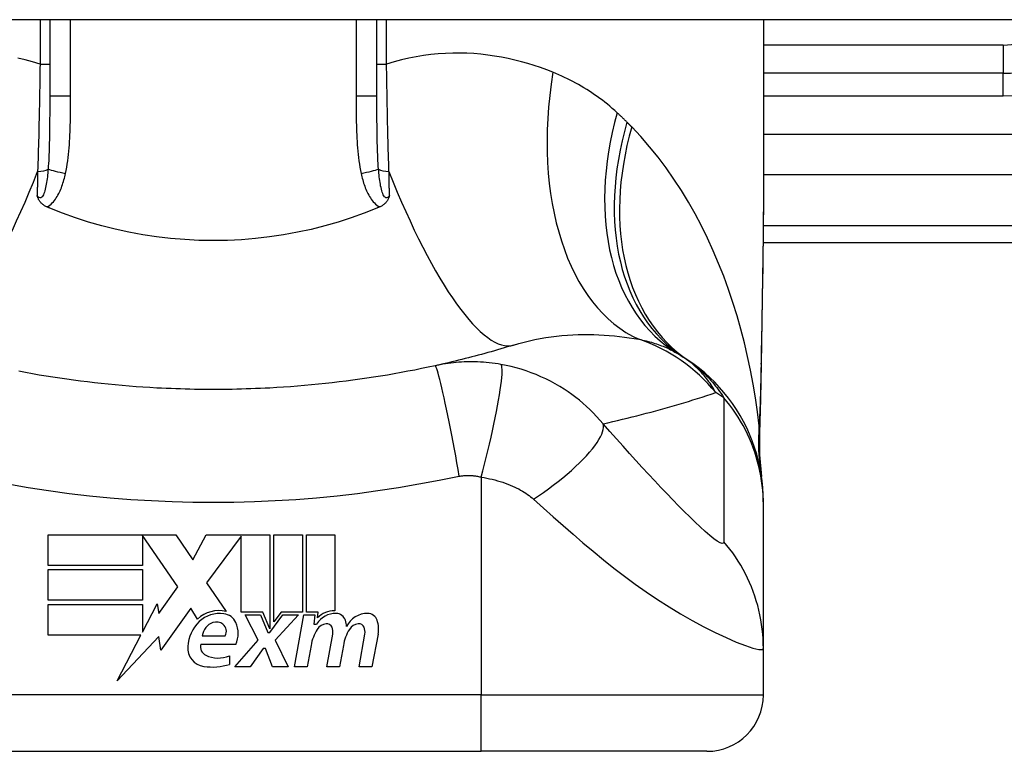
# Model space of a CAD drawing. Header units: inches. Extents: x 20 to 683, y 61 to 320.
# Tile 219 of 256: x 96.463 to 97.15, y 318.877 to 319.388. Entities that reach past the tile are written whole.
import ezdxf

# ---------------------------------------------------------------- set-up
doc = ezdxf.new("R2010")
doc.units = ezdxf.units.IN
doc.header["$MEASUREMENT"] = 0
doc.layers.add('Visible Edges(ANSI)', color=7, linetype='Continuous', lineweight=25)
doc.layers.add('Visible Tangent Edges(ANSI)', color=7, linetype='Continuous', lineweight=25)

msp = doc.modelspace()

# ---------------------------------------------------------------- linework, layer by layer
at = {"layer": 'Visible Edges(ANSI)'}
for p, q in [((164.05184, 319.38786), (92.44684, 319.38786)), ((96.48367, 319.38786), (96.48367, 319.33447)), ((96.71202, 319.33447), (96.71202, 319.38786)), ((96.9817, 319.38786), (96.9817, 319.26591)), ((97.14902, 319.35045), (96.9817, 319.35045)), ((96.98151, 319.23234), (97.34587, 319.23234)), ((96.9817, 319.04931), (96.9817, 319.05173)), ((96.9817, 318.94889), (96.9817, 319.04931)), ((96.48257, 319.02808), (96.57177, 319.02808)), ((96.48257, 319.00668), (96.48257, 319.02808)), ((96.54837, 319.02767), (96.54837, 319.00668)), ((96.57297, 318.99188), (96.54837, 319.02767)), ((96.57177, 319.02808), (96.58351, 319.01067)), ((96.58351, 319.01067), (96.59277, 319.02808)), ((96.59277, 319.02808), (96.63737, 319.02808)), ((96.61737, 319.02725), (96.59297, 318.99458)), ((96.61737, 318.97418), (96.61737, 319.02725)), ((96.63737, 319.02808), (96.63737, 318.9624)), ((96.64017, 318.96728), (96.64017, 319.02808)), ((96.64017, 319.02808), (96.65997, 319.02808)), ((96.65997, 319.02808), (96.65997, 318.97418)), ((96.66277, 318.97418), (96.66277, 319.02808)), ((96.66277, 319.02808), (96.68257, 319.02808)), ((96.68257, 319.02808), (96.68257, 318.97508)), ((96.54837, 319.00668), (96.48257, 319.00668)), ((96.48257, 318.98248), (96.48257, 319.00388)), ((96.48257, 319.00388), (96.54837, 319.00388)), ((96.54837, 319.00388), (96.54837, 318.98248)), ((96.55987, 318.97318), (96.57297, 318.99188)), ((96.59297, 318.99458), (96.60677, 318.97468)), ((96.54837, 318.98248), (96.48257, 318.98248)), ((96.48257, 318.97948), (96.54837, 318.97948)), ((96.48257, 318.95808), (96.48257, 318.97948)), ((96.54837, 318.96029), (96.55857, 318.97988)), ((96.54837, 318.97948), (96.54837, 318.96029)), ((96.55857, 318.97988), (96.55987, 318.97318)), ((96.58217, 318.97698), (96.56122, 318.94762)), ((96.58679, 318.96928), (96.58217, 318.97698)), ((96.63237, 318.97418), (96.61737, 318.97418)), ((96.62917, 318.95448), (96.61997, 318.97228)), ((96.61997, 318.97228), (96.63077, 318.97228)), ((96.63077, 318.97228), (96.63597, 318.96003)), ((96.63737, 318.9624), (96.63237, 318.97418)), ((96.63737, 318.96003), (96.64627, 318.97228)), ((96.64518, 318.97418), (96.64017, 318.96728)), ((96.65717, 318.97228), (96.64097, 318.9546)), ((96.65997, 318.97418), (96.64518, 318.97418)), ((96.64627, 318.97228), (96.65717, 318.97228)), ((96.65457, 318.93588), (96.66099, 318.97228)), ((96.66099, 318.97228), (96.66857, 318.97228)), ((96.67097, 318.97418), (96.66277, 318.97418)), ((96.66857, 318.97228), (96.66801, 318.96588)), ((96.67061, 318.97008), (96.67097, 318.97418)), ((96.66801, 318.96588), (96.66994, 318.96588)), ((96.54722, 318.95808), (96.48257, 318.95808)), ((96.53067, 318.92628), (96.54722, 318.95808)), ((96.55989, 318.95708), (96.53067, 318.92628)), ((96.56122, 318.94762), (96.55989, 318.95708)), ((96.59017, 318.95768), (96.60617, 318.95768)), ((96.63597, 318.96003), (96.63737, 318.96003)), ((96.67717, 318.93588), (96.68122, 318.95888)), ((96.69956, 318.93588), (96.70362, 318.95888)), ((96.7128, 318.95873), (96.70836, 318.93588)), ((96.61357, 318.95168), (96.58917, 318.95168)), ((96.61277, 318.93588), (96.62917, 318.95448)), ((96.64097, 318.9546), (96.64997, 318.93588)), ((96.66601, 318.95088), (96.66337, 318.93588)), ((96.68861, 318.95088), (96.68597, 318.93588)), ((96.60917, 318.94368), (96.60917, 318.93768)), ((96.63257, 318.94888), (96.62357, 318.93588)), ((96.63417, 318.94888), (96.63257, 318.94888)), ((96.63917, 318.93588), (96.63417, 318.94888)), ((96.9817, 318.91635), (96.9817, 318.94889)), ((96.62357, 318.93588), (96.61277, 318.93588)), ((96.64997, 318.93588), (96.63917, 318.93588)), ((96.66337, 318.93588), (96.65457, 318.93588)), ((96.68597, 318.93588), (96.67717, 318.93588)), ((96.70836, 318.93588), (96.69956, 318.93588)), ((96.41083, 318.87698), (96.78485, 318.87698)), ((96.94233, 318.87698), (96.78485, 318.87698))]:
    msp.add_line(p, q, dxfattribs=at)
at = {"layer": 'Visible Edges(ANSI)', "flags": 128}
for points in [[(96.9817, 319.26591), (96.98156, 319.2369), (96.9812, 319.2074), (96.98072, 319.17751), (96.98024, 319.14734)], [(96.48188, 319.25707), (96.48141, 319.25728), (96.48096, 319.2575), (96.48052, 319.25774), (96.48008, 319.25799), (96.47967, 319.25826), (96.47926, 319.25855), (96.47886, 319.25885), (96.47849, 319.25916), (96.47812, 319.25949), (96.47777, 319.25983), (96.47744, 319.26019), (96.47714, 319.26054), (96.47686, 319.26091), (96.4766, 319.26127), (96.47636, 319.26164), (96.47615, 319.26201), (96.47594, 319.26238), (96.47576, 319.26276), (96.47559, 319.26313), (96.47543, 319.26351), (96.47529, 319.26388), (96.47516, 319.26426), (96.47503, 319.26464), (96.47491, 319.26502)], [(96.72077, 319.26502), (96.72066, 319.26464), (96.72053, 319.26426), (96.72039, 319.26388), (96.72025, 319.26351), (96.72009, 319.26313), (96.71992, 319.26276), (96.71974, 319.26238), (96.71954, 319.26201), (96.71932, 319.26164), (96.71908, 319.26127), (96.71883, 319.26091), (96.71854, 319.26054), (96.71824, 319.26019), (96.71791, 319.25983), (96.71756, 319.25949), (96.7172, 319.25916), (96.71682, 319.25885), (96.71643, 319.25855), (96.71602, 319.25826), (96.7156, 319.25799), (96.71517, 319.25774), (96.71472, 319.2575), (96.71427, 319.25728), (96.71381, 319.25707)], [(96.48367, 319.25631), (96.48359, 319.25634), (96.48352, 319.25637), (96.48344, 319.2564), (96.48337, 319.25643), (96.4833, 319.25647), (96.48322, 319.2565), (96.48315, 319.25653), (96.48307, 319.25656), (96.483, 319.25659), (96.48292, 319.25662), (96.48285, 319.25666), (96.48277, 319.25669), (96.4827, 319.25672), (96.48262, 319.25675), (96.48255, 319.25678), (96.48247, 319.25681), (96.4824, 319.25685), (96.48233, 319.25688), (96.48225, 319.25691), (96.48218, 319.25694), (96.4821, 319.25697), (96.48203, 319.25701), (96.48195, 319.25704), (96.48188, 319.25707)], [(96.71202, 319.25631), (96.70313, 319.25274), (96.69409, 319.24947), (96.68491, 319.2465), (96.6756, 319.24382), (96.66616, 319.24145), (96.6566, 319.23938), (96.64692, 319.23762), (96.63716, 319.23618), (96.62735, 319.23505), (96.6175, 319.23425), (96.60763, 319.23377), (96.59773, 319.23361), (96.58783, 319.23378), (96.57792, 319.23427), (96.56804, 319.23508), (96.55825, 319.23621), (96.54854, 319.23765), (96.53893, 319.2394), (96.52942, 319.24147), (96.52002, 319.24383), (96.51074, 319.2465), (96.50158, 319.24947), (96.49255, 319.25274), (96.48367, 319.25631)], [(96.71381, 319.25707), (96.71373, 319.25704), (96.71366, 319.25701), (96.71358, 319.25697), (96.71351, 319.25694), (96.71343, 319.25691), (96.71336, 319.25688), (96.71329, 319.25685), (96.71321, 319.25681), (96.71314, 319.25678), (96.71306, 319.25675), (96.71299, 319.25672), (96.71291, 319.25669), (96.71284, 319.25666), (96.71276, 319.25662), (96.71269, 319.25659), (96.71261, 319.25656), (96.71254, 319.25653), (96.71246, 319.2565), (96.71239, 319.25647), (96.71231, 319.25643), (96.71224, 319.2564), (96.71217, 319.25637), (96.71209, 319.25634), (96.71202, 319.25631)], [(96.80734, 319.16067), (96.80514, 319.15999), (96.80293, 319.15931), (96.80071, 319.15865), (96.79848, 319.15799), (96.79625, 319.15733), (96.79401, 319.15669), (96.79177, 319.15604), (96.78952, 319.15541), (96.78726, 319.15478), (96.785, 319.15416), (96.78272, 319.15355), (96.78045, 319.15294), (96.77816, 319.15234), (96.77587, 319.15175), (96.77357, 319.15116), (96.77127, 319.15059), (96.76896, 319.15001), (96.76664, 319.14945), (96.76431, 319.14889), (96.76198, 319.14834), (96.75964, 319.1478), (96.7573, 319.14726), (96.75494, 319.14673), (96.75258, 319.14621)], [(96.9817, 319.05173), (96.98161, 319.05638), (96.98133, 319.06106), (96.98086, 319.06576), (96.9802, 319.07048), (96.97935, 319.07519), (96.97829, 319.0799), (96.97704, 319.08458), (96.97559, 319.08923), (96.97394, 319.09383), (96.9721, 319.09837), (96.97007, 319.10284), (96.96786, 319.10722), (96.96546, 319.1115), (96.96289, 319.11568), (96.96015, 319.11974), (96.95726, 319.12368), (96.95421, 319.12748), (96.95103, 319.13113), (96.94772, 319.13464), (96.94428, 319.13798), (96.94074, 319.14117), (96.9371, 319.14418), (96.93337, 319.14702), (96.92957, 319.14969)], [(96.55848, 319.13067), (96.55362, 319.13095), (96.54876, 319.13126), (96.54391, 319.1316), (96.53905, 319.13197), (96.5342, 319.13237), (96.52936, 319.13281), (96.52451, 319.13328), (96.51968, 319.13378), (96.51484, 319.13431), (96.51001, 319.13488), (96.50519, 319.13548), (96.50037, 319.13611), (96.49556, 319.13677), (96.49075, 319.13747), (96.48595, 319.13819), (96.48116, 319.13896), (96.47637, 319.13975), (96.47159, 319.14057), (96.46682, 319.14143), (96.46206, 319.14232)], [(96.75258, 319.14621), (96.74786, 319.14519), (96.74313, 319.1442), (96.73838, 319.14324), (96.73363, 319.14232), (96.72886, 319.14143), (96.72409, 319.14057), (96.71931, 319.13975), (96.71452, 319.13896), (96.70973, 319.13819), (96.70493, 319.13747), (96.70012, 319.13677), (96.69531, 319.13611), (96.69049, 319.13548), (96.68567, 319.13488), (96.68084, 319.13431), (96.67601, 319.13378), (96.67117, 319.13328), (96.66633, 319.13281), (96.66148, 319.13237), (96.65663, 319.13197), (96.65178, 319.1316), (96.64692, 319.13126), (96.64206, 319.13095), (96.6372, 319.13067)], [(96.98024, 319.14734), (96.97974, 319.12303), (96.9789, 319.09923)], [(96.6372, 319.13067), (96.63392, 319.13051), (96.63065, 319.13035), (96.62737, 319.13021), (96.62409, 319.13009), (96.62081, 319.12998), (96.61753, 319.12989), (96.61425, 319.12981), (96.61097, 319.12974), (96.60769, 319.12969), (96.60441, 319.12965), (96.60112, 319.12963), (96.59784, 319.12962), (96.59456, 319.12963), (96.59128, 319.12965), (96.588, 319.12969), (96.58472, 319.12974), (96.58143, 319.12981), (96.57815, 319.12989), (96.57487, 319.12998), (96.57159, 319.13009), (96.56832, 319.13021), (96.56504, 319.13035), (96.56176, 319.13051), (96.55848, 319.13067)], [(96.9789, 319.09923), (96.97895, 319.08406), (96.98044, 319.06894)]]:
    msp.add_lwpolyline(points, dxfattribs=at)
at = {"layer": 'Visible Edges(ANSI)'}
for centre, radius, start, end in [((97.14902, 319.42919), 0.07874, 270, 328.33849), ((96.86054, 319.05377), 0.11811, 56.47918, 58.69993), ((96.59784, 318.65718), 0.59381, 56.03787, 56.47918), ((96.60185, 318.95324), 0.022, 77.07905, 133.17854), ((96.60185, 318.95324), 0.01992, 80.40854, 134.16843), ((96.6043, 318.96278), 0.01013, 23.84447, 85.08017), ((96.68342, 318.95726), 0.016, 89.47765, 147.41137), ((96.68223, 318.95909), 0.016, 88.79525, 136.5849), ((96.68351, 318.96651), 0.00676, 16.9928, 89.47765), ((96.70548, 318.95689), 0.01637, 89.6788, 153.95078), ((96.70553, 318.96626), 0.007, 18.47479, 89.6788), ((96.60646, 318.94849), 0.02654, 134.16843, 176.56465), ((96.60128, 318.95632), 0.0112, 109.37968, 172.99755), ((96.59999, 318.96), 0.0073, 51.16516, 109.37968), ((96.60058, 318.96072), 0.00637, 331.45471, 51.16516), ((96.59637, 318.95928), 0.0188, 336.15553, 23.84447), ((96.67746, 318.95761), 0.0084, 96.03001, 147.59924), ((96.677, 318.96198), 0.004, 23.55712, 96.03001), ((96.67315, 318.96031), 0.0082, 350, 23.55712), ((96.67161, 318.96287), 0.0192, 3.6169, 16.9928), ((96.69986, 318.95761), 0.0084, 96.10268, 147.60833), ((96.69939, 318.96198), 0.004, 23.54875, 96.10268), ((96.69554, 318.96031), 0.0082, 349.9922, 23.54875), ((96.69396, 318.9624), 0.0192, 349, 18.47479), ((96.69654, 318.9455), 0.031, 147.59924, 170), ((96.71922, 318.94594), 0.031, 148.55841, 170.82565), ((96.5931, 318.94929), 0.01315, 176.56465, 261.56052), ((96.59531, 318.94987), 0.0064, 163.52609, 244.67838), ((96.60132, 318.96258), 0.02046, 244.67838, 292.56091), ((96.59711, 318.97632), 0.04048, 261.56052, 287.33425), ((96.94233, 318.91635), 0.03937, 270, 0)]:
    msp.add_arc(centre, radius, start, end, dxfattribs=at)
at = {"layer": 'Visible Tangent Edges(ANSI)'}
for p, q in [((96.47693, 319.38786), (96.47693, 319.35691)), ((96.49825, 319.33447), (96.49825, 319.38786)), ((96.69744, 319.38786), (96.69744, 319.33447)), ((96.71876, 319.35691), (96.71876, 319.38786)), ((97.14902, 319.37014), (96.9817, 319.37014)), ((97.14902, 319.37014), (97.14902, 319.35045)), ((96.47693, 319.35691), (96.48367, 319.35691)), ((96.71202, 319.35691), (96.71876, 319.35691)), ((97.14902, 319.3347), (97.14902, 319.35045)), ((96.49825, 319.33447), (96.48367, 319.33447)), ((96.71202, 319.33447), (96.69744, 319.33447)), ((96.9817, 319.3347), (97.14902, 319.3347)), ((97.57179, 319.3077), (96.9817, 319.3077)), ((96.9817, 319.27987), (97.52576, 319.27987)), ((97.34587, 319.24387), (96.98162, 319.24387)), ((96.78485, 319.06843), (96.78485, 318.91635)), ((96.78485, 318.91635), (96.41083, 318.91635)), ((96.78485, 318.87698), (96.78485, 318.91635)), ((96.78485, 318.91635), (96.9817, 318.91635))]:
    msp.add_line(p, q, dxfattribs=at)
at = {"layer": 'Visible Tangent Edges(ANSI)', "flags": 128}
for points in [[(96.83486, 319.3511), (96.83056, 319.35278), (96.82621, 319.35436), (96.8218, 319.35585), (96.81732, 319.35724), (96.8128, 319.35852), (96.80821, 319.35969), (96.80358, 319.36074), (96.7989, 319.36168), (96.79417, 319.36249), (96.78939, 319.36317), (96.78457, 319.36372), (96.77971, 319.36414), (96.77481, 319.36441), (96.76987, 319.36454), (96.76489, 319.36452), (96.75988, 319.36435), (96.75482, 319.36401), (96.74974, 319.36352), (96.74462, 319.36286), (96.73947, 319.36202), (96.7343, 319.36101), (96.72913, 319.35982), (96.72394, 319.35846), (96.71876, 319.35691)], [(96.47693, 319.35691), (96.47174, 319.35846), (96.46656, 319.35982), (96.46138, 319.36101)], [(96.47693, 319.35691), (96.47688, 319.3537), (96.47684, 319.35049), (96.47679, 319.34729), (96.47674, 319.34408), (96.47669, 319.34088), (96.47663, 319.33768), (96.47658, 319.33449), (96.47652, 319.33131), (96.47646, 319.32813), (96.4764, 319.32496), (96.47633, 319.3218), (96.47626, 319.31865), (96.47619, 319.31551), (96.47612, 319.31239), (96.47604, 319.30927), (96.47597, 319.30616), (96.47588, 319.30306), (96.4758, 319.29998), (96.47572, 319.29691), (96.47563, 319.29385), (96.47554, 319.2908), (96.47545, 319.28777), (96.47535, 319.28476), (96.47525, 319.28176)], [(96.72043, 319.28176), (96.72033, 319.28476), (96.72024, 319.28777), (96.72015, 319.2908), (96.72006, 319.29385), (96.71997, 319.29691), (96.71988, 319.29998), (96.7198, 319.30306), (96.71972, 319.30616), (96.71964, 319.30927), (96.71957, 319.31239), (96.71949, 319.31551), (96.71942, 319.31865), (96.71936, 319.3218), (96.71929, 319.32496), (96.71923, 319.32813), (96.71917, 319.33131), (96.71911, 319.33449), (96.71905, 319.33768), (96.719, 319.34088), (96.71894, 319.34408), (96.71889, 319.34729), (96.71885, 319.35049), (96.7188, 319.3537), (96.71876, 319.35691)], [(96.87965, 319.32289), (96.87798, 319.32441), (96.87628, 319.3259), (96.87457, 319.32736), (96.87283, 319.32878), (96.87109, 319.33018), (96.86932, 319.33155), (96.86754, 319.33289), (96.86574, 319.33419), (96.86393, 319.33547), (96.86209, 319.33671), (96.86025, 319.33793), (96.85839, 319.33912), (96.85651, 319.34027), (96.85462, 319.3414), (96.85271, 319.3425), (96.85078, 319.34357), (96.84884, 319.34461), (96.84689, 319.34562), (96.84492, 319.3466), (96.84294, 319.34756), (96.84094, 319.34849), (96.83892, 319.34939), (96.8369, 319.35026), (96.83486, 319.3511)], [(96.48367, 319.33447), (96.48367, 319.33223), (96.48367, 319.33), (96.48366, 319.32778), (96.48366, 319.32556), (96.48365, 319.32335), (96.48365, 319.32115), (96.48363, 319.31896), (96.48362, 319.31678), (96.4836, 319.31461), (96.48358, 319.31244), (96.48356, 319.31029), (96.48353, 319.30815), (96.48349, 319.30602), (96.48345, 319.3039), (96.4834, 319.3018), (96.48335, 319.2997), (96.48328, 319.29762), (96.48321, 319.29556), (96.48313, 319.29351), (96.48304, 319.29147), (96.48294, 319.28946), (96.48282, 319.28747), (96.48269, 319.28549), (96.48255, 319.28354)], [(96.49469, 319.2804), (96.49515, 319.28262), (96.49556, 319.28484), (96.49593, 319.28707), (96.49626, 319.28931), (96.49655, 319.29156), (96.4968, 319.29381), (96.49703, 319.29606), (96.49723, 319.29832), (96.4974, 319.30057), (96.49755, 319.30283), (96.49769, 319.30509), (96.4978, 319.30735), (96.49789, 319.30961), (96.49797, 319.31187), (96.49804, 319.31413), (96.49809, 319.31638), (96.49814, 319.31864), (96.49817, 319.3209), (96.4982, 319.32316), (96.49822, 319.32542), (96.49823, 319.32769), (96.49824, 319.32995), (96.49825, 319.33221), (96.49825, 319.33447)], [(96.69744, 319.33447), (96.69744, 319.33221), (96.69744, 319.32995), (96.69745, 319.32768), (96.69747, 319.32542), (96.69749, 319.32316), (96.69751, 319.3209), (96.69755, 319.31864), (96.69759, 319.31638), (96.69765, 319.31412), (96.69771, 319.31186), (96.69779, 319.30961), (96.69789, 319.30735), (96.698, 319.30509), (96.69813, 319.30283), (96.69828, 319.30057), (96.69846, 319.29832), (96.69865, 319.29606), (96.69888, 319.29381), (96.69913, 319.29156), (96.69942, 319.28931), (96.69975, 319.28707), (96.70012, 319.28484), (96.70053, 319.28262), (96.70099, 319.2804)], [(96.71314, 319.28354), (96.71299, 319.28549), (96.71286, 319.28747), (96.71275, 319.28946), (96.71264, 319.29147), (96.71255, 319.29351), (96.71247, 319.29556), (96.7124, 319.29762), (96.71234, 319.29971), (96.71228, 319.3018), (96.71223, 319.30391), (96.71219, 319.30602), (96.71216, 319.30815), (96.71213, 319.31029), (96.7121, 319.31244), (96.71208, 319.31461), (96.71206, 319.31678), (96.71205, 319.31896), (96.71204, 319.32115), (96.71203, 319.32335), (96.71202, 319.32556), (96.71202, 319.32777), (96.71202, 319.33), (96.71202, 319.33223), (96.71202, 319.33447)], [(96.88647, 319.31635), (96.88619, 319.31663), (96.88591, 319.3169), (96.88563, 319.31718), (96.88535, 319.31746), (96.88507, 319.31774), (96.88479, 319.31801), (96.88451, 319.31829), (96.88422, 319.31856), (96.88394, 319.31884), (96.88366, 319.31911), (96.88338, 319.31938), (96.88309, 319.31966), (96.88281, 319.31993), (96.88252, 319.3202), (96.88224, 319.32047), (96.88195, 319.32074), (96.88167, 319.32101), (96.88138, 319.32128), (96.88109, 319.32155), (96.88081, 319.32182), (96.88052, 319.32209), (96.88023, 319.32236), (96.87994, 319.32262), (96.87965, 319.32289)], [(96.88981, 319.31296), (96.88967, 319.3131), (96.88954, 319.31325), (96.8894, 319.31339), (96.88926, 319.31353), (96.88912, 319.31367), (96.88898, 319.31381), (96.88884, 319.31395), (96.8887, 319.31409), (96.88856, 319.31423), (96.88842, 319.31437), (96.88829, 319.31451), (96.88815, 319.31466), (96.88801, 319.3148), (96.88787, 319.31494), (96.88773, 319.31508), (96.88759, 319.31522), (96.88745, 319.31536), (96.88731, 319.3155), (96.88717, 319.31564), (96.88703, 319.31578), (96.88689, 319.31592), (96.88675, 319.31606), (96.88661, 319.31621), (96.88647, 319.31635)], [(96.97878, 319.1043), (96.97759, 319.11402), (96.97619, 319.12373), (96.97458, 319.13341), (96.97276, 319.14305), (96.97073, 319.15264), (96.96848, 319.16217), (96.96602, 319.17164), (96.96335, 319.18103), (96.96046, 319.19034), (96.95735, 319.19955), (96.95402, 319.20866), (96.95048, 319.21765), (96.94671, 319.22651), (96.94271, 319.23524), (96.9385, 319.24383), (96.93405, 319.25226), (96.92937, 319.26054), (96.92445, 319.26866), (96.91929, 319.2766), (96.91388, 319.28434), (96.90823, 319.29186), (96.90233, 319.29915), (96.8962, 319.30619), (96.88981, 319.31296)], [(96.48255, 319.28354), (96.48243, 319.28216), (96.48231, 319.28079), (96.48217, 319.27943), (96.48202, 319.27808), (96.48186, 319.27676), (96.48168, 319.27546), (96.48149, 319.27418), (96.48129, 319.27294), (96.48107, 319.27174), (96.48082, 319.27057), (96.48056, 319.26945), (96.48027, 319.26838), (96.47995, 319.26737), (96.47961, 319.26643), (96.47923, 319.26558), (96.47882, 319.26485), (96.47837, 319.26426), (96.4779, 319.26382), (96.47741, 319.26356), (96.4769, 319.26349), (96.47639, 319.26362), (96.47588, 319.26394), (96.47538, 319.26441), (96.47491, 319.26502)], [(96.47525, 319.28176), (96.47524, 319.28106), (96.47522, 319.28035), (96.47521, 319.27965), (96.47519, 319.27895), (96.47518, 319.27824), (96.47517, 319.27754), (96.47515, 319.27684), (96.47514, 319.27614), (96.47512, 319.27544), (96.47511, 319.27474), (96.47509, 319.27404), (96.47508, 319.27334), (96.47507, 319.27264), (96.47505, 319.27194), (96.47504, 319.27125), (96.47502, 319.27055), (96.47501, 319.26986), (96.475, 319.26916), (96.47498, 319.26847), (96.47497, 319.26778), (96.47495, 319.26709), (96.47494, 319.2664), (96.47492, 319.26571), (96.47491, 319.26502)], [(96.48188, 319.25707), (96.48285, 319.25767), (96.48376, 319.25834), (96.48463, 319.25908), (96.48545, 319.25987), (96.48622, 319.26072), (96.48695, 319.2616), (96.48763, 319.26251), (96.48827, 319.26345), (96.48887, 319.26441), (96.48943, 319.26539), (96.48996, 319.26639), (96.49046, 319.26741), (96.49094, 319.26844), (96.49139, 319.26949), (96.49181, 319.27055), (96.49221, 319.27162), (96.49258, 319.2727), (96.49294, 319.27379), (96.49328, 319.27488), (96.4936, 319.27598), (96.4939, 319.27709), (96.49418, 319.27819), (96.49444, 319.2793), (96.49469, 319.2804)], [(96.70099, 319.2804), (96.70124, 319.2793), (96.70151, 319.27819), (96.70179, 319.27709), (96.70209, 319.27598), (96.70241, 319.27488), (96.70274, 319.27379), (96.7031, 319.2727), (96.70348, 319.27162), (96.70388, 319.27055), (96.7043, 319.26949), (96.70475, 319.26844), (96.70522, 319.26741), (96.70572, 319.26639), (96.70625, 319.26539), (96.70682, 319.26441), (96.70742, 319.26345), (96.70806, 319.26251), (96.70874, 319.2616), (96.70946, 319.26072), (96.71024, 319.25987), (96.71106, 319.25908), (96.71192, 319.25834), (96.71284, 319.25767), (96.71381, 319.25707)], [(96.72077, 319.26502), (96.7203, 319.26441), (96.71981, 319.26394), (96.7193, 319.26362), (96.71879, 319.26349), (96.71828, 319.26356), (96.71778, 319.26382), (96.71731, 319.26426), (96.71687, 319.26485), (96.71646, 319.26558), (96.71608, 319.26643), (96.71573, 319.26737), (96.71541, 319.26838), (96.71513, 319.26945), (96.71486, 319.27057), (96.71462, 319.27174), (96.7144, 319.27294), (96.71419, 319.27418), (96.714, 319.27546), (96.71383, 319.27676), (96.71366, 319.27808), (96.71352, 319.27943), (96.71338, 319.28079), (96.71325, 319.28216), (96.71314, 319.28354)], [(96.72077, 319.26502), (96.72076, 319.26571), (96.72075, 319.2664), (96.72073, 319.26709), (96.72072, 319.26778), (96.7207, 319.26847), (96.72069, 319.26916), (96.72068, 319.26986), (96.72066, 319.27055), (96.72065, 319.27125), (96.72063, 319.27194), (96.72062, 319.27264), (96.7206, 319.27334), (96.72059, 319.27404), (96.72058, 319.27474), (96.72056, 319.27544), (96.72055, 319.27614), (96.72053, 319.27684), (96.72052, 319.27754), (96.7205, 319.27824), (96.72049, 319.27895), (96.72048, 319.27965), (96.72046, 319.28035), (96.72045, 319.28106), (96.72043, 319.28176)], [(96.9817, 319.26591), (96.9817, 319.26114), (96.98168, 319.25635), (96.98166, 319.25155), (96.98162, 319.24673), (96.98158, 319.2419), (96.98153, 319.23706), (96.98148, 319.2322), (96.98142, 319.22733), (96.98135, 319.22244), (96.98128, 319.21755), (96.98121, 319.21264), (96.98113, 319.20772), (96.98105, 319.20279), (96.98096, 319.19785), (96.98087, 319.1929), (96.98079, 319.18794), (96.9807, 319.18297), (96.98061, 319.17799), (96.98052, 319.173), (96.98043, 319.168), (96.98034, 319.16299), (96.98025, 319.15798), (96.98016, 319.15296), (96.98008, 319.14792)], [(96.80734, 319.16067), (96.81103, 319.16176), (96.81475, 319.16277), (96.81849, 319.16368), (96.82226, 319.1645), (96.82603, 319.16523), (96.82981, 319.16587), (96.8336, 319.16642), (96.83738, 319.16689), (96.84115, 319.16727), (96.8449, 319.16757), (96.84863, 319.1678), (96.85234, 319.16795), (96.85604, 319.16802), (96.85971, 319.16802), (96.86336, 319.16796), (96.86698, 319.16783), (96.87058, 319.16763), (96.87415, 319.16738), (96.87769, 319.16707), (96.8812, 319.1667), (96.88467, 319.16627), (96.88811, 319.1658), (96.8915, 319.16528), (96.89485, 319.16472)], [(96.89485, 319.16472), (96.89615, 319.16445), (96.89744, 319.16417), (96.89871, 319.16387), (96.89996, 319.16357), (96.9012, 319.16325), (96.90243, 319.16291), (96.90364, 319.16257), (96.90484, 319.16221), (96.90602, 319.16184), (96.90718, 319.16145), (96.90833, 319.16106), (96.90946, 319.16065), (96.91058, 319.16022), (96.91169, 319.15979), (96.91278, 319.15934), (96.91385, 319.15887), (96.91491, 319.1584), (96.91595, 319.15791), (96.91698, 319.1574), (96.918, 319.15689), (96.919, 319.15636), (96.91998, 319.15581), (96.92095, 319.15526), (96.9219, 319.15469)], [(96.79859, 319.14713), (96.79651, 319.14748), (96.79445, 319.14779), (96.7924, 319.14806), (96.79038, 319.1483), (96.78836, 319.14849), (96.78634, 319.14865), (96.7843, 319.14878), (96.7823, 319.14887), (96.78036, 319.14893), (96.77844, 319.14895), (96.77654, 319.14895), (96.77465, 319.14891), (96.77278, 319.14884), (96.77092, 319.14875), (96.76906, 319.14862), (96.7672, 319.14847), (96.76535, 319.14828), (96.76351, 319.14807), (96.76167, 319.14783), (96.75984, 319.14756), (96.75801, 319.14727), (96.7562, 319.14694), (96.75439, 319.14659), (96.75258, 319.14621)], [(96.94846, 319.12744), (96.94786, 319.12854), (96.94723, 319.12964), (96.94657, 319.13074), (96.94589, 319.13183), (96.94518, 319.13292), (96.94445, 319.134), (96.94369, 319.13508), (96.9429, 319.13615), (96.94209, 319.13722), (96.94124, 319.13828), (96.94036, 319.13933), (96.93945, 319.14037), (96.93851, 319.14141), (96.93754, 319.14245), (96.93654, 319.14347), (96.9355, 319.14449), (96.93442, 319.14549), (96.93331, 319.14649), (96.93216, 319.14748), (96.93096, 319.14845), (96.92973, 319.14942), (96.92845, 319.15037), (96.92713, 319.15131), (96.92577, 319.15224)], [(96.92957, 319.14969), (96.93063, 319.14897), (96.93168, 319.14822), (96.93273, 319.14744), (96.93378, 319.14664), (96.93482, 319.14581), (96.93586, 319.14495), (96.9369, 319.14407), (96.93793, 319.14316), (96.93897, 319.14221), (96.94, 319.14124), (96.94102, 319.14024), (96.94205, 319.1392), (96.94307, 319.13813), (96.94409, 319.13703), (96.94511, 319.13589), (96.94612, 319.13471), (96.94713, 319.1335), (96.94814, 319.13225), (96.94915, 319.13096), (96.95015, 319.12963), (96.95115, 319.12826), (96.95215, 319.12684), (96.95314, 319.12537), (96.95413, 319.12387)], [(96.76952, 319.06909), (96.7687, 319.07372), (96.76785, 319.07845), (96.76697, 319.08323), (96.76608, 319.08805), (96.76517, 319.09288), (96.76425, 319.09768), (96.76333, 319.10241), (96.76241, 319.10705), (96.76149, 319.11155), (96.7606, 319.11588), (96.75973, 319.12001), (96.75888, 319.12391), (96.75807, 319.12753), (96.75731, 319.13087), (96.75659, 319.1339), (96.75591, 319.13661), (96.7553, 319.13898), (96.75473, 319.141), (96.75423, 319.14268), (96.75379, 319.14403), (96.7534, 319.14504), (96.75307, 319.14573), (96.7528, 319.14611), (96.75258, 319.14621)], [(96.78485, 319.06843), (96.78601, 319.07292), (96.78717, 319.07751), (96.78832, 319.08216), (96.78945, 319.08685), (96.79056, 319.09155), (96.79163, 319.09624), (96.79267, 319.10088), (96.79365, 319.10544), (96.79457, 319.10989), (96.79543, 319.11419), (96.79621, 319.11832), (96.79692, 319.12224), (96.79754, 319.12593), (96.79808, 319.12936), (96.79852, 319.13251), (96.79887, 319.13537), (96.79913, 319.13793), (96.7993, 319.14017), (96.79938, 319.14209), (96.79938, 319.1437), (96.79929, 319.145), (96.79913, 319.146), (96.79889, 319.14671), (96.79859, 319.14713)], [(96.86983, 319.1057), (96.86761, 319.1083), (96.86533, 319.11082), (96.86301, 319.11324), (96.86065, 319.11557), (96.85823, 319.11782), (96.85578, 319.11999), (96.85328, 319.12208), (96.85073, 319.1241), (96.84813, 319.12604), (96.84548, 319.12791), (96.84273, 319.12975), (96.83968, 319.13165), (96.83639, 319.13357), (96.83309, 319.13537), (96.82979, 319.13702), (96.82645, 319.13858), (96.82306, 319.14003), (96.81963, 319.14137), (96.81617, 319.14261), (96.81269, 319.14374), (96.80918, 319.14475), (96.80565, 319.14566), (96.80212, 319.14645), (96.79859, 319.14713)], [(96.98008, 319.14792), (96.98005, 319.14607), (96.98001, 319.14423), (96.97998, 319.14238), (96.97994, 319.14054), (96.9799, 319.1387), (96.97986, 319.13686), (96.97982, 319.13502), (96.97978, 319.13319), (96.97973, 319.13136), (96.97968, 319.12953), (96.97963, 319.12771), (96.97958, 319.12589), (96.97953, 319.12407), (96.97947, 319.12225), (96.97942, 319.12044), (96.97935, 319.11863), (96.97929, 319.11683), (96.97923, 319.11503), (96.97916, 319.11323), (96.97909, 319.11143), (96.97902, 319.10964), (96.97894, 319.10786), (96.97886, 319.10608), (96.97878, 319.1043)], [(96.98024, 319.14734), (96.98024, 319.14736), (96.98024, 319.14739), (96.98024, 319.14741), (96.98024, 319.14744), (96.98023, 319.14746), (96.98023, 319.14749), (96.98023, 319.14751), (96.98022, 319.14753), (96.98022, 319.14756), (96.98021, 319.14758), (96.98021, 319.14761), (96.9802, 319.14763), (96.98019, 319.14766), (96.98019, 319.14768), (96.98018, 319.14771), (96.98017, 319.14773), (96.98016, 319.14775), (96.98015, 319.14778), (96.98014, 319.1478), (96.98013, 319.14783), (96.98012, 319.14785), (96.9801, 319.14788), (96.98009, 319.1479), (96.98008, 319.14792)], [(96.86983, 319.1057), (96.87323, 319.10646), (96.87661, 319.10723), (96.87999, 319.10802), (96.88335, 319.10882), (96.8867, 319.10963), (96.89005, 319.11045), (96.89338, 319.11129), (96.8967, 319.11214), (96.90001, 319.113), (96.90331, 319.11388), (96.9066, 319.11477), (96.90988, 319.11567), (96.91315, 319.11658), (96.91642, 319.1175), (96.91967, 319.11844), (96.92291, 319.11939), (96.92614, 319.12035), (96.92935, 319.12133), (96.93256, 319.12232), (96.93576, 319.12332), (96.93895, 319.12433), (96.94213, 319.12535), (96.9453, 319.12639), (96.94846, 319.12744)], [(96.95413, 319.12387), (96.95413, 319.11967), (96.95413, 319.11547), (96.95413, 319.11128), (96.95413, 319.1071), (96.95413, 319.10292), (96.95413, 319.09873), (96.95413, 319.09454), (96.95413, 319.09036), (96.95413, 319.08617), (96.95413, 319.08199), (96.95413, 319.0778), (96.95413, 319.07362), (96.95413, 319.06943), (96.95413, 319.06525), (96.95413, 319.06106), (96.95413, 319.05687), (96.95413, 319.05269), (96.95413, 319.0485), (96.95413, 319.04432), (96.95413, 319.04013), (96.95413, 319.03594), (96.95413, 319.03175), (96.95412, 319.02758), (96.95416, 319.02335)], [(96.9817, 319.04931), (96.98165, 319.05262), (96.98151, 319.05595), (96.98126, 319.05928), (96.98092, 319.06262), (96.98048, 319.06596), (96.97994, 319.0693), (96.9793, 319.07262), (96.97855, 319.07594), (96.97771, 319.07923), (96.97677, 319.08251), (96.97573, 319.08576), (96.97459, 319.08897), (96.97336, 319.09216), (96.97204, 319.09531), (96.97062, 319.09841), (96.96911, 319.10147), (96.96752, 319.10448), (96.96584, 319.10743), (96.96407, 319.11033), (96.96223, 319.11317), (96.96031, 319.11594), (96.95832, 319.11865), (96.95626, 319.1213), (96.95413, 319.12387)], [(96.82131, 319.05302), (96.8248, 319.05538), (96.82826, 319.0578), (96.8317, 319.06027), (96.83509, 319.0628), (96.83841, 319.06536), (96.84165, 319.06795), (96.84479, 319.07056), (96.8478, 319.07316), (96.85067, 319.07576), (96.85339, 319.07833), (96.85594, 319.08087), (96.8583, 319.08336), (96.86046, 319.08578), (96.86242, 319.08813), (96.86416, 319.0904), (96.86567, 319.09257), (96.86696, 319.09463), (96.86803, 319.09659), (96.86887, 319.09842), (96.86948, 319.10014), (96.86988, 319.10172), (96.87006, 319.10318), (96.87005, 319.10451), (96.86983, 319.1057)], [(96.95416, 319.02335), (96.95391, 319.02231), (96.95304, 319.02202), (96.95157, 319.02249), (96.94955, 319.02366), (96.94707, 319.02545), (96.94422, 319.02776), (96.94106, 319.03051), (96.93767, 319.03362), (96.93409, 319.03701), (96.93036, 319.04064), (96.92651, 319.04447), (96.92255, 319.04847), (96.91851, 319.05262), (96.91438, 319.0569), (96.91019, 319.06131), (96.90593, 319.06583), (96.90161, 319.07046), (96.89722, 319.0752), (96.89279, 319.08004), (96.88831, 319.08496), (96.88378, 319.08998), (96.87918, 319.09512), (96.87451, 319.10039), (96.86983, 319.1057)], [(96.97888, 319.10132), (96.97887, 319.10139), (96.97887, 319.10146), (96.97887, 319.10154), (96.97886, 319.10162), (96.97886, 319.10171), (96.97885, 319.1018), (96.97885, 319.1019), (96.97885, 319.10201), (96.97884, 319.10212), (96.97884, 319.10223), (96.97883, 319.10235), (96.97883, 319.10247), (96.97883, 319.1026), (96.97882, 319.10273), (96.97882, 319.10287), (96.97881, 319.10301), (96.97881, 319.10316), (96.97881, 319.10331), (96.9788, 319.10346), (96.9788, 319.10362), (96.97879, 319.10378), (96.97879, 319.10395), (96.97879, 319.10412), (96.97878, 319.1043)], [(96.9789, 319.09923), (96.9789, 319.09932), (96.97891, 319.09941), (96.97891, 319.09949), (96.97891, 319.09958), (96.97891, 319.09967), (96.97891, 319.09976), (96.97892, 319.09984), (96.97892, 319.09993), (96.97892, 319.10002), (96.97892, 319.10011), (96.97892, 319.10019), (96.97892, 319.10028), (96.97892, 319.10037), (96.97891, 319.10045), (96.97891, 319.10054), (96.97891, 319.10063), (96.97891, 319.10071), (96.9789, 319.1008), (96.9789, 319.10089), (96.9789, 319.10097), (96.97889, 319.10106), (96.97889, 319.10115), (96.97888, 319.10123), (96.97888, 319.10132)], [(96.45447, 319.06365), (96.46867, 319.06121), (96.48292, 319.05904), (96.49721, 319.05712), (96.51152, 319.05546), (96.52587, 319.05406), (96.54024, 319.05292), (96.55462, 319.05203), (96.56902, 319.05139), (96.58343, 319.05101), (96.59784, 319.05088), (96.61226, 319.05101), (96.62666, 319.05139), (96.64106, 319.05203), (96.65545, 319.05292), (96.66982, 319.05406), (96.68416, 319.05546), (96.69848, 319.05712), (96.71276, 319.05904), (96.72701, 319.06121), (96.74122, 319.06365), (96.75538, 319.06634), (96.76952, 319.06909)], [(96.76952, 319.06909), (96.77013, 319.06919), (96.77075, 319.06928), (96.77136, 319.06937), (96.77198, 319.06943), (96.7726, 319.06949), (96.77322, 319.06954), (96.77384, 319.06958), (96.77447, 319.0696), (96.77509, 319.06962), (96.77572, 319.06962), (96.77634, 319.06961), (96.77697, 319.06959), (96.7776, 319.06956), (96.77823, 319.06952), (96.77887, 319.06947), (96.77951, 319.06941), (96.78017, 319.06933), (96.78085, 319.06924), (96.78151, 319.06914), (96.78218, 319.06902), (96.78284, 319.06889), (96.78351, 319.06875), (96.78418, 319.0686), (96.78485, 319.06843)], [(96.78485, 319.06843), (96.78677, 319.06811), (96.78869, 319.06776), (96.79059, 319.06736), (96.79248, 319.06693), (96.79435, 319.06647), (96.7962, 319.06596), (96.79802, 319.06543), (96.79981, 319.06486), (96.80157, 319.06425), (96.80329, 319.06362), (96.80501, 319.06294), (96.80671, 319.06223), (96.80827, 319.06152), (96.80966, 319.06084), (96.81099, 319.06015), (96.81227, 319.05944), (96.81352, 319.0587), (96.81474, 319.05795), (96.81592, 319.05718), (96.81707, 319.05639), (96.81818, 319.05558), (96.81926, 319.05475), (96.82031, 319.05389), (96.82131, 319.05302)], [(96.82131, 319.05302), (96.82819, 319.04688), (96.83511, 319.04071), (96.842, 319.0346), (96.84888, 319.02856), (96.85582, 319.02257), (96.86287, 319.01663), (96.87002, 319.01076), (96.8773, 319.00498), (96.88472, 318.99929), (96.89228, 318.99372), (96.89999, 318.98828), (96.90785, 318.983), (96.91584, 318.97788), (96.92391, 318.97298), (96.93203, 318.96832), (96.94011, 318.96395), (96.94804, 318.95993), (96.95566, 318.95634), (96.96276, 318.95326), (96.96911, 318.9508), (96.97442, 318.94906), (96.97841, 318.94813), (96.98087, 318.94807), (96.9817, 318.94889)], [(96.9817, 318.94889), (96.98165, 318.9522), (96.98151, 318.95553), (96.98126, 318.95887), (96.98092, 318.96221), (96.98048, 318.96555), (96.97994, 318.96888), (96.9793, 318.97221), (96.97856, 318.97552), (96.97772, 318.97881), (96.97678, 318.98209), (96.97574, 318.98533), (96.9746, 318.98855), (96.97337, 318.99173), (96.97205, 318.99487), (96.97063, 318.99797), (96.96913, 319.00102), (96.96753, 319.00403), (96.96585, 319.00697), (96.96409, 319.00987), (96.96225, 319.0127), (96.96034, 319.01546), (96.95835, 319.01816), (96.95629, 319.02079), (96.95416, 319.02335)]]:
    msp.add_lwpolyline(points, dxfattribs=at)
at = {"layer": 'Visible Tangent Edges(ANSI)'}
for centre, radius, start, end in [((97.14902, 319.42919), 0.05906, 270, 315.58369), ((97.14902, 319.42919), 0.09449, 270, 334.06083), ((96.71856, 318.75659), 0.43633, 57.32435, 58.20432)]:
    msp.add_arc(centre, radius, start, end, dxfattribs=at)
for centre, major_axis, ratio, start_param, end_param in [((96.9564, 319.3511), (-0.05083, -0.19017), 0.604241, 4.872507, 6.187736), ((97.02417, 319.32289), (-0.10227, -0.1682), 0.678602, 5.103708, 6.283185), ((97.03448, 319.31635), (-0.10871, -0.16411), 0.689059, 5.140584, 6.283185), ((97.03954, 319.31296), (-0.10997, -0.16327), 0.696909, 5.151259, 6.283185), ((96.44673, 319.34866), (-0.05839, -0.18799), 0.249251, 0, 1.285379), ((96.47383, 319.28511), (0.00984, 0), 0.343453, 4.857789, 5.800686), ((96.49998, 319.2804), (-0.01927, 0.00402), 0.056853, 0.451678, 1.304606), ((96.6957, 319.2804), (-0.01927, -0.00402), 0.056853, 1.836987, 2.689915), ((96.72186, 319.28511), (0.00984, 0), 0.343453, 3.624092, 4.566988), ((96.74895, 319.34866), (0.05839, -0.18799), 0.249251, 4.997807, 6.283185), ((96.85792, 319.05289), (0.03746, -0.11201), 0.992002, 1.934247, 2.496049), ((97.17413, 319.1043), (-0.19409, -0.03285), 0.802573, 6.07533, 6.283185), ((97.17519, 319.09761), (-0.19475, -0.02867), 0.91694, 6.10346, 6.283185)]:
    msp.add_ellipse(centre, major_axis=major_axis, ratio=ratio, start_param=start_param, end_param=end_param, dxfattribs=at)

doc.saveas('drawing.dxf')
